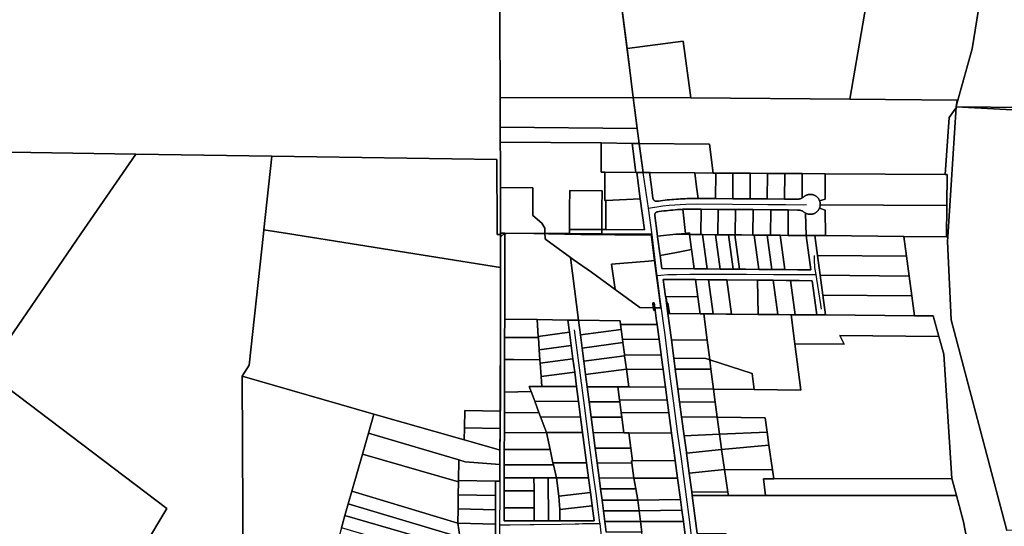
# Model space of a CAD drawing. Header units: feet. Extents: x -20058473 to 1466342, y -20424011 to 753407.
# Tile 47 of 58: x 1452733 to 1457297, y 722060 to 724408. Entities that reach past the tile are written whole.
import ezdxf

# ---------------------------------------------------------------- set-up
doc = ezdxf.new("R2010")
doc.units = ezdxf.units.FT
doc.header["$MEASUREMENT"] = 0
doc.layers.add('Parcels_exported', color=7, linetype='Continuous')
doc.layers.add('RoadCenterlines_ft_export', color=7, linetype='Continuous')

msp = doc.modelspace()

# ---------------------------------------------------------------- linework, layer by layer
at = {"layer": 'Parcels_exported'}
for points in [[(1454957.4, 724751.7), (1454960, 724045.7), (1454960.5, 723910.4), (1454960.7, 723841), (1454961, 723760.5), (1454961.2, 723704.6), (1454961.5, 723630.4), (1454962.2, 723418.5), (1454962.2, 723412.3), (1454945.7, 723412.8), (1454945.7, 723418.6), (1454945.6, 723438.6), (1454944.5, 723761.1), (1453901.7, 723776.4), (1453271, 723785.6), (1452686.9, 723794.2), (1452697.7, 724941.1)], [(1455822.9, 721984.2), (1455809.8, 722082.1), (1455802.7, 722134.9), (1455796.1, 722184.4), (1455782.9, 722283.5), (1455771.9, 722365.3), (1455764, 722424.3), (1455755, 722492.2), (1455742.4, 722585.9), (1455734.5, 722645.3), (1455726.5, 722704.9), (1455715.6, 722786.6), (1455706.6, 722853.4), (1455706.2, 722856.4), (1455696.9, 722926.2), (1455687.6, 722996.1), (1455685.4, 723012.4), (1455678.8, 723061.9), (1455677.2, 723073.5), (1455705.5, 723073.3), (1455676.2, 723292.2), (1455659.8, 723414.7), (1455430.8, 723415.9), (1455431, 723435.8), (1455450.4, 723435.7), (1455628.9, 723434.7), (1455609.6, 723578.7), (1455593.4, 723700.3), (1455622.3, 723700.1), (1455652.8, 723699.9), (1455661.4, 723634.3), (1455668.4, 723580.5), (1455668.5, 723580.3), (1455668.7, 723579.2), (1455669, 723578.1), (1455669.4, 723577), (1455669.8, 723576), (1455670.3, 723575), (1455670.9, 723574), (1455671.5, 723573.1), (1455672.3, 723572.2), (1455673, 723571.4), (1455673.9, 723570.6), (1455674.8, 723569.9), (1455675.7, 723569.3), (1455676.7, 723568.7), (1455677.7, 723568.2), (1455678.7, 723567.8), (1455679.8, 723567.4), (1455680.9, 723567.1), (1455682, 723566.9), (1455683.1, 723566.8), (1455684.3, 723566.8), (1455685.4, 723566.8), (1455686.5, 723566.9), (1455693.6, 723567.9), (1455703.9, 723569.2), (1455714.1, 723570.5), (1455724.4, 723571.7), (1455734.7, 723572.8), (1455745, 723573.8), (1455755.3, 723574.7), (1455765.6, 723575.6), (1455775.9, 723576.4), (1455786.2, 723577.1), (1455796.5, 723577.7), (1455806.8, 723578.3), (1455817.2, 723578.8), (1455827.5, 723579.1), (1455837.8, 723579.5), (1455848.2, 723579.7), (1455858.5, 723579.8), (1455868.8, 723579.9), (1455878, 723579.9), (1455892.1, 723579.8), (1455958.3, 723579.3), (1456038.3, 723578.8), (1456118.3, 723578.2), (1456198.3, 723577.7), (1456278.3, 723577.1), (1456338.6, 723576.6), (1456340.5, 723576.7), (1456342.4, 723576.8), (1456344.3, 723577), (1456346.1, 723577.2), (1456348, 723577.6), (1456349.9, 723578), (1456351.7, 723578.5), (1456353.3, 723579), (1456355.1, 723579.7), (1456356.8, 723580.5), (1456358.5, 723581.3), (1456360.1, 723582.2), (1456361.7, 723583.2), (1456363.3, 723584.2), (1456364.8, 723585.3), (1456366.2, 723586.4), (1456367.7, 723587.7), (1456369.1, 723588.9), (1456370.7, 723590.1), (1456372.3, 723591.2), (1456373.9, 723592.2), (1456375.6, 723593.1), (1456377.3, 723594), (1456379, 723594.8), (1456380.8, 723595.6), (1456382.6, 723596.2), (1456384.4, 723596.8), (1456386.3, 723597.3), (1456388.2, 723597.8), (1456390, 723598.1), (1456391.9, 723598.4), (1456393.9, 723598.6), (1456395.8, 723598.7), (1456397.7, 723598.8), (1456399.6, 723598.7), (1456401.5, 723598.6), (1456403.5, 723598.4), (1456405.4, 723598.1), (1456407.2, 723597.8), (1456409.1, 723597.3), (1456411, 723596.8), (1456412.8, 723596.2), (1456414.6, 723595.5), (1456416.4, 723594.8), (1456418.1, 723594), (1456419.8, 723593.1), (1456421.5, 723592.1), (1456423.1, 723591.1), (1456424.7, 723590), (1456426.2, 723588.9), (1456427.7, 723587.7), (1456429.2, 723586.4), (1456430.5, 723585), (1456431.9, 723583.6), (1456433.1, 723582.2), (1456434.3, 723580.7), (1456435.5, 723579.1), (1456436.6, 723577.5), (1456437.6, 723575.9), (1456438.5, 723574.2), (1456439.4, 723572.5), (1456440.2, 723570.8), (1456440.7, 723569.4), (1456441.4, 723567.6), (1456442, 723565.7), (1456442.5, 723563.9), (1456442.9, 723562), (1456443.3, 723560.1), (1456443.6, 723558.2), (1456443.8, 723556.3), (1456443.9, 723554.4), (1456443.9, 723552.4), (1456443.9, 723551), (1456443.8, 723549.1), (1456443.6, 723547.2), (1456443.3, 723545.2), (1456443, 723543.4), (1456442.6, 723541.5), (1456442.1, 723539.6), (1456441.5, 723537.8), (1456440.9, 723536), (1456440.5, 723535.2), (1456439.8, 723533.4), (1456439, 723531.7), (1456438, 723530), (1456437.1, 723528.3), (1456436, 723526.7), (1456434.9, 723525.1), (1456433.8, 723523.6), (1456432.5, 723522.1), (1456431.2, 723520.7), (1456429.9, 723519.3), (1456428.5, 723518), (1456427, 723516.8), (1456425.5, 723515.6), (1456423.9, 723514.5), (1456422.3, 723513.4), (1456420.7, 723512.4), (1456419, 723511.5), (1456417.3, 723510.6), (1456415.5, 723509.8), (1456413.7, 723509.1), (1456411.9, 723508.5), (1456410.1, 723508), (1456408.2, 723507.5), (1456406.3, 723507.1), (1456404.4, 723506.8), (1456402.5, 723506.5), (1456400.6, 723506.4), (1456398.7, 723506.3), (1456396.8, 723506.3), (1456394.8, 723506.4), (1456392.9, 723506.5), (1456391, 723506.7), (1456389.1, 723507.1), (1456387.2, 723507.5), (1456385.4, 723507.9), (1456383.5, 723508.5), (1456381.7, 723509.1), (1456379.9, 723509.8), (1456378.2, 723510.6), (1456376.4, 723511.4), (1456376, 723511.7), (1456374.3, 723512.6), (1456372.6, 723513.5), (1456371.1, 723514.6), (1456369.5, 723515.7), (1456368, 723516.8), (1456367.7, 723517), (1456366.2, 723518.1), (1456364.6, 723519.2), (1456363, 723520.2), (1456361.3, 723521.1), (1456359.6, 723521.9), (1456357.9, 723522.7), (1456356.1, 723523.4), (1456354.3, 723524), (1456352.5, 723524.5), (1456350.7, 723525), (1456348.8, 723525.4), (1456346.9, 723525.7), (1456345.1, 723525.9), (1456343.2, 723526.1), (1456341.3, 723526.1), (1456339.4, 723526.1), (1456339.1, 723526.1), (1456295.7, 723526.5), (1456214.5, 723527.2), (1456132.6, 723528.1), (1456050.6, 723528.7), (1455970.6, 723529.3), (1455891.7, 723529.8), (1455883, 723530), (1455872.3, 723530.2), (1455861.5, 723530.4), (1455850.7, 723530.4), (1455839.9, 723530.4), (1455829.1, 723530.3), (1455818.3, 723530.1), (1455807.6, 723529.8), (1455803.2, 723529.3), (1455792.6, 723528.7), (1455782, 723528), (1455771.5, 723527.2), (1455760.9, 723526.3), (1455750.3, 723525.4), (1455739.8, 723524.3), (1455729.3, 723523.2), (1455718.7, 723522), (1455708.2, 723520.8), (1455697.7, 723519.4), (1455690.6, 723518.5), (1455690.4, 723518.5), (1455689.2, 723518.3), (1455688.2, 723518), (1455687.1, 723517.6), (1455686, 723517.2), (1455685, 723516.7), (1455684, 723516.1), (1455683.1, 723515.5), (1455682.2, 723514.8), (1455681.4, 723514), (1455680.6, 723513.2), (1455679.9, 723512.3), (1455679.3, 723511.4), (1455678.7, 723510.4), (1455678.2, 723509.4), (1455677.7, 723508.4), (1455677.4, 723507.3), (1455677.1, 723506.2), (1455676.9, 723505.1), (1455676.7, 723504), (1455676.7, 723502.8), (1455676.7, 723501.7), (1455676.8, 723500.6), (1455687.7, 723417.1), (1455688.1, 723414.4), (1455689.3, 723405.2), (1455689.7, 723402.3), (1455700, 723325.4), (1455701.4, 723314.7), (1455709.4, 723254.8), (1455859.4, 723253.5), (1455919.4, 723253), (1455979.4, 723252.5), (1456039.5, 723252), (1456069.5, 723251.7), (1456099.5, 723251.5), (1456159.5, 723250.9), (1456219.6, 723250.4), (1456279.6, 723249.9), (1456339.6, 723249.4), (1456399.6, 723248.9), (1456378.4, 723408.2), (1456398.6, 723408), (1456418.7, 723407.8), (1456431, 723315.8), (1456443.2, 723223.8), (1456455.5, 723131.8), (1456467.8, 723039.9), (1456447.6, 723040), (1456427.4, 723040.2), (1456406.3, 723198.8), (1456346.3, 723199.3), (1456306.3, 723199.7), (1456286.3, 723199.8), (1456226.2, 723200.4), (1456153.1, 723201), (1456011.1, 723202.2), (1455996.1, 723202.3), (1455986.1, 723202.4), (1455926.1, 723203), (1455866, 723203.5), (1455716.1, 723204.8), (1455726.7, 723125.5), (1455727.6, 723119), (1455737.4, 723046.2), (1455753.6, 722924.5), (1455764.9, 722840), (1455771.7, 722789.3), (1455783.9, 722698.1), (1455791.9, 722638), (1455801.3, 722567.9), (1455813, 722480.3), (1455823.3, 722403.4), (1455823.9, 722399.4), (1455836.3, 722306.7), (1455847.9, 722219.6), (1455850, 722203.6), (1455862.6, 722109.6), (1455873.7, 722026.8)], [(1454938.3, 722009.3), (1454938.4, 722069.8), (1454938.6, 722137.2), (1454938.8, 722203.2), (1454939, 722269.2), (1454959, 722268.8), (1454959.2, 722346.2), (1454959.4, 722413.2), (1454959.7, 722513.6), (1454959.9, 722593.6), (1454961.1, 723020.9), (1454961.8, 723259.3), (1454962.2, 723412.3), (1454962.2, 723418.5), (1454982.2, 723418.4), (1454981.1, 723020.6), (1454980.9, 722936), (1454980.6, 722832.9), (1454980.2, 722681.8), (1454979.9, 722585.8), (1454979.6, 722493.8), (1454979.4, 722415.9), (1454979.2, 722345.8), (1454979, 722285.3), (1454978.9, 722225.3), (1454978.6, 722145.3), (1454978.5, 722086), (1455118.5, 722086.1), (1455183.5, 722086.1), (1455236.5, 722086.1), (1455396.2, 722086.2), (1455387, 722155.6), (1455383.6, 722181.6), (1455378.9, 722217.6), (1455370, 722284.9), (1455361, 722353.9), (1455342.4, 722495.3), (1455333, 722566.8), (1455323.6, 722638.3), (1455314.5, 722707.6), (1455305.6, 722775), (1455297.5, 722836.5), (1455289.4, 722898), (1455281.4, 722959.4), (1455273.9, 723016.3), (1455298.3, 723015.9), (1455322.9, 723015.6), (1455331.8, 722948.1), (1455339.8, 722886.6), (1455347.9, 722825.2), (1455356, 722763.7), (1455363.4, 722707.3), (1455372.6, 722637.8), (1455381.9, 722566.4), (1455391.3, 722494.9), (1455400.8, 722423.2), (1455409.9, 722353.8), (1455419, 722284.8), (1455425.7, 722233.6), (1455432.5, 722181.6), (1455439, 722132.1), (1455445.6, 722082.5), (1455451.9, 722033.9)], [(1457162.7, 721797.7), (1457107.9, 722081.4), (1457075.5, 722202.5), (1457057.1, 722271.5), (1457054.5, 722281.4), (1457016.4, 722858.5), (1456994, 722940.7), (1456967.2, 723035.6), (1456880.6, 723036.3), (1456868.4, 723128.3), (1456856.1, 723220.3), (1456843.9, 723312.3), (1456831.6, 723404.1), (1457029.6, 723402.3), (1457035.7, 723402.3), (1457034.3, 723381.1), (1457050.3, 723017.5), (1457308.2, 722040.9)]]:
    msp.add_lwpolyline(points, dxfattribs=at)
for points in [[(1455490.4, 724726.7), (1455548.9, 724274.1), (1455577.2, 724047.9), (1454960, 724045.7), (1454957.4, 724751.7), (1455487.7, 724746.7), (1455490.4, 724726.7)], [(1455548.9, 724274.1), (1455490.4, 724726.7), (1456204.3, 724721.1), (1456268.3, 724716.5), (1456275.8, 724712.7), (1456289.7, 724702.3), (1456307.1, 724685.5), (1456330.8, 724668.9), (1456364.6, 724665.5), (1456492.5, 724739.8), (1456700.9, 724739.2), (1456581.7, 724039.4), (1455844.3, 724045.6), (1455809.1, 724308.9), (1455548.9, 724274.1)], [(1457199.6, 724737.8), (1457191.9, 724544.4), (1457148.7, 724274), (1457081.7, 724035.2), (1457079, 724035.2), (1456581.7, 724039.4), (1456700.9, 724739.2), (1457199.2, 724737.8), (1457199.6, 724737.8)], [(1457594.5, 724736.6), (1457789.7, 724735.2), (1457789.4, 724725.3), (1457733.3, 724689.9), (1457591, 724447.2), (1457513.7, 724228.5), (1457499.3, 724043.4), (1457463.7, 724030.7), (1457436.3, 724035.4), (1457404.7, 724059.5), (1457395, 724001.2), (1457073.5, 724005.2), (1457081.7, 724035.2), (1457148.7, 724274), (1457191.9, 724544.4), (1457199.6, 724737.8), (1457594.5, 724736.6)], [(1455577.2, 724047.9), (1455548.9, 724274.1), (1455809.1, 724308.9), (1455844.3, 724045.6), (1455577.2, 724047.9)], [(1455577.2, 724047.9), (1455595.9, 723903.7), (1454960.5, 723910.4), (1454960, 724045.7), (1455577.2, 724047.9)], [(1455577.2, 724047.9), (1455844.3, 724045.6), (1456581.7, 724039.4), (1457079, 724035.2), (1457073.5, 724005.2), (1457071.6, 723998.2), (1457040.8, 723955.7), (1457023.3, 723690.5), (1456465.9, 723694.3), (1456360.1, 723695), (1456354.1, 723695.1), (1456279.1, 723695.6), (1456199.1, 723696.1), (1456119.1, 723696.7), (1456039.1, 723697.2), (1455959.1, 723697.8), (1455948, 723697.8), (1455930.7, 723832.1), (1455605, 723834), (1455595.9, 723903.7), (1455577.2, 724047.9)], [(1457073.5, 724005.2), (1457035.7, 723402.3), (1457029.6, 723402.3), (1457030.5, 723547), (1457031.4, 723690.4), (1457023.3, 723690.5), (1457040.8, 723955.7), (1457071.6, 723998.2), (1457073.5, 724005.2)], [(1457392.7, 723987.9), (1457493.3, 723982), (1457764.5, 723940.2), (1457978.1, 723932.9), (1457973.9, 723440.9), (1457973.5, 723396.6), (1457971.1, 723109.2), (1459895, 723102.9), (1460245.1, 723101.8), (1460245.2, 723061.8), (1457690.2, 723070.1), (1457584.3, 723070.5), (1457590.9, 722396.6), (1457594.3, 722049.2), (1457308.2, 722040.9), (1457050.3, 723017.5), (1457034.3, 723381.1), (1457035.7, 723402.3), (1457073.5, 724005.2), (1457392.7, 723987.9)], [(1457079, 724035.2), (1457081.7, 724035.2), (1457073.5, 724005.2), (1457079, 724035.2)], [(1457073.5, 724005.2), (1457395, 724001.2), (1457392.7, 723987.9), (1457073.5, 724005.2)], [(1455595.9, 723903.7), (1455605, 723834), (1455571.6, 723834.5), (1455428.6, 723836.9), (1454960.7, 723841), (1454960.5, 723910.4), (1455595.9, 723903.7)], [(1454960.7, 723841), (1455428.6, 723836.9), (1455427.6, 723701.4), (1455446.1, 723701.3), (1455445.8, 723570), (1455450.7, 723570.2), (1455450.4, 723435.7), (1455431, 723435.8), (1455431.9, 723535.1), (1455432.7, 723615.1), (1455282.7, 723616.6), (1455282, 723536.6), (1455281, 723436.7), (1455280.8, 723416.8), (1455167.7, 723417.3), (1455167.7, 723417.4), (1455167.8, 723442.4), (1455153.1, 723465.2), (1455111.2, 723500.2), (1455111.5, 723629.2), (1454961.5, 723630.4), (1454961.2, 723704.6), (1454961, 723760.5), (1454960.7, 723841)], [(1455428.6, 723836.9), (1455571.6, 723834.5), (1455589, 723700.4), (1455446.1, 723701.3), (1455427.6, 723701.4), (1455428.6, 723836.9)], [(1455571.6, 723834.5), (1455605, 723834), (1455622.3, 723700.1), (1455593.4, 723700.3), (1455589, 723700.4), (1455571.6, 723834.5)], [(1455622.3, 723700.1), (1455605, 723834), (1455930.7, 723832.1), (1455948, 723697.8), (1455862.5, 723698.4), (1455655.6, 723699.9), (1455652.8, 723699.9), (1455622.3, 723700.1)], [(1452686.9, 723794.2), (1453271, 723785.6), (1453016.5, 723415.6), (1452577.2, 722776.8), (1452287.5, 722355.6), (1452253.1, 722305.6), (1452125.7, 722120.4), (1452086.1, 722151.9), (1451911.8, 722290.6), (1451887.6, 722309.8), (1451570.1, 722560.1), (1452160.5, 723414.3), (1452293.8, 723607.1), (1452425.8, 723798), (1452686.9, 723794.2)], [(1453271, 723785.6), (1453901.7, 723776.4), (1453864.8, 723434.6), (1453862.9, 723416.9), (1453797.2, 722807.5), (1453764.4, 722755.6), (1453772.4, 721183.2), (1453772.5, 721154.3), (1453545, 721230.1), (1453412.3, 721274.3), (1453292.6, 721314.1), (1453105.7, 721390), (1452992.4, 721435.6), (1453415.1, 722142.6), (1452577.2, 722776.8), (1453016.5, 723415.6), (1453271, 723785.6)], [(1453864.8, 723434.6), (1453901.7, 723776.4), (1454944.5, 723761.1), (1454945.6, 723438.6), (1454945.7, 723418.6), (1454945.7, 723412.8), (1454962.2, 723412.3), (1454961.8, 723259.3), (1453974.2, 723417.1), (1453864.8, 723434.6)], [(1455446.1, 723701.3), (1455589, 723700.4), (1455593.4, 723700.3), (1455609.6, 723578.7), (1455450.7, 723570.2), (1455445.8, 723570), (1455446.1, 723701.3)], [(1455652.8, 723699.9), (1455655.6, 723699.9), (1455862.5, 723698.4), (1455871, 723633), (1455878, 723579.9), (1455868.8, 723579.9), (1455858.5, 723579.8), (1455848.2, 723579.7), (1455837.8, 723579.5), (1455827.5, 723579.1), (1455817.2, 723578.8), (1455806.8, 723578.3), (1455796.5, 723577.7), (1455786.2, 723577.1), (1455775.9, 723576.4), (1455765.6, 723575.6), (1455755.3, 723574.7), (1455745, 723573.8), (1455734.7, 723572.8), (1455724.4, 723571.7), (1455714.1, 723570.5), (1455703.9, 723569.2), (1455693.6, 723567.9), (1455686.5, 723566.9), (1455685.4, 723566.8), (1455684.3, 723566.8), (1455683.1, 723566.8), (1455682, 723566.9), (1455680.9, 723567.1), (1455679.8, 723567.4), (1455678.7, 723567.8), (1455677.7, 723568.2), (1455676.7, 723568.7), (1455675.7, 723569.3), (1455674.8, 723569.9), (1455673.9, 723570.6), (1455673, 723571.4), (1455672.3, 723572.2), (1455671.5, 723573.1), (1455670.9, 723574), (1455670.3, 723575), (1455669.8, 723576), (1455669.4, 723577), (1455669, 723578.1), (1455668.7, 723579.2), (1455668.5, 723580.3), (1455668.4, 723580.5), (1455661.4, 723634.3), (1455652.8, 723699.9)], [(1455862.5, 723698.4), (1455948, 723697.8), (1455959.1, 723697.8), (1455958.3, 723579.3), (1455892.1, 723579.8), (1455878, 723579.9), (1455871, 723633), (1455862.5, 723698.4)], [(1455959.1, 723697.8), (1456039.1, 723697.2), (1456038.3, 723578.8), (1455958.3, 723579.3), (1455959.1, 723697.8)], [(1456039.1, 723697.2), (1456119.1, 723696.7), (1456118.3, 723578.2), (1456038.3, 723578.8), (1456039.1, 723697.2)], [(1456119.1, 723696.7), (1456199.1, 723696.1), (1456198.3, 723577.7), (1456118.3, 723578.2), (1456119.1, 723696.7)], [(1456199.1, 723696.1), (1456279.1, 723695.6), (1456278.3, 723577.1), (1456198.3, 723577.7), (1456199.1, 723696.1)], [(1456279.1, 723695.6), (1456354.1, 723695.1), (1456360.1, 723695), (1456360.1, 723582.2), (1456358.5, 723581.3), (1456356.8, 723580.5), (1456355.1, 723579.7), (1456353.3, 723579), (1456351.7, 723578.5), (1456349.9, 723578), (1456348, 723577.6), (1456346.1, 723577.2), (1456344.3, 723577), (1456342.4, 723576.8), (1456340.5, 723576.7), (1456338.6, 723576.6), (1456278.3, 723577.1), (1456279.1, 723695.6)], [(1456360.1, 723695), (1456465.9, 723694.3), (1456466.9, 723576.2), (1456440.7, 723569.4), (1456440.2, 723570.8), (1456439.4, 723572.5), (1456438.5, 723574.2), (1456437.6, 723575.9), (1456436.6, 723577.5), (1456435.5, 723579.1), (1456434.3, 723580.7), (1456433.1, 723582.2), (1456431.9, 723583.6), (1456430.5, 723585), (1456429.2, 723586.4), (1456427.7, 723587.7), (1456426.2, 723588.9), (1456424.7, 723590), (1456423.1, 723591.1), (1456421.5, 723592.1), (1456419.8, 723593.1), (1456418.1, 723594), (1456416.4, 723594.8), (1456414.6, 723595.5), (1456412.8, 723596.2), (1456411, 723596.8), (1456409.1, 723597.3), (1456407.2, 723597.8), (1456405.4, 723598.1), (1456403.5, 723598.4), (1456401.5, 723598.6), (1456399.6, 723598.7), (1456397.7, 723598.8), (1456395.8, 723598.7), (1456393.9, 723598.6), (1456391.9, 723598.4), (1456390, 723598.1), (1456388.2, 723597.8), (1456386.3, 723597.3), (1456384.4, 723596.8), (1456382.6, 723596.2), (1456380.8, 723595.6), (1456379, 723594.8), (1456377.3, 723594), (1456375.6, 723593.1), (1456373.9, 723592.2), (1456372.3, 723591.2), (1456370.7, 723590.1), (1456369.1, 723588.9), (1456367.7, 723587.7), (1456366.2, 723586.4), (1456364.8, 723585.3), (1456363.3, 723584.2), (1456361.7, 723583.2), (1456360.1, 723582.2), (1456360.1, 723695)], [(1456465.9, 723694.3), (1457023.3, 723690.5), (1457031.4, 723690.4), (1457030.5, 723547), (1456443.9, 723551), (1456443.9, 723552.4), (1456443.9, 723554.4), (1456443.8, 723556.3), (1456443.6, 723558.2), (1456443.3, 723560.1), (1456442.9, 723562), (1456442.5, 723563.9), (1456442, 723565.7), (1456441.4, 723567.6), (1456440.7, 723569.4), (1456466.9, 723576.2), (1456465.9, 723694.3)], [(1454962.2, 723418.5), (1454961.5, 723630.4), (1455111.5, 723629.2), (1455111.2, 723500.2), (1455153.1, 723465.2), (1455167.8, 723442.4), (1455167.7, 723417.4), (1455167.7, 723417.3), (1454982.2, 723418.4), (1454962.2, 723418.5)], [(1455281, 723436.7), (1455282, 723536.6), (1455282.7, 723616.6), (1455432.7, 723615.1), (1455431.9, 723535.1), (1455431, 723435.8), (1455281, 723436.7)], [(1455450.7, 723570.2), (1455609.6, 723578.7), (1455628.9, 723434.7), (1455450.4, 723435.7), (1455450.7, 723570.2)], [(1456440.5, 723535.2), (1456467.3, 723525.8), (1456468.2, 723407.4), (1456418.7, 723407.8), (1456398.6, 723408), (1456378.4, 723408.2), (1456376, 723511.7), (1456376.4, 723511.4), (1456378.2, 723510.6), (1456379.9, 723509.8), (1456381.7, 723509.1), (1456383.5, 723508.5), (1456385.4, 723507.9), (1456387.2, 723507.5), (1456389.1, 723507.1), (1456391, 723506.7), (1456392.9, 723506.5), (1456394.8, 723506.4), (1456396.8, 723506.3), (1456398.7, 723506.3), (1456400.6, 723506.4), (1456402.5, 723506.5), (1456404.4, 723506.8), (1456406.3, 723507.1), (1456408.2, 723507.5), (1456410.1, 723508), (1456411.9, 723508.5), (1456413.7, 723509.1), (1456415.5, 723509.8), (1456417.3, 723510.6), (1456419, 723511.5), (1456420.7, 723512.4), (1456422.3, 723513.4), (1456423.9, 723514.5), (1456425.5, 723515.6), (1456427, 723516.8), (1456428.5, 723518), (1456429.9, 723519.3), (1456431.2, 723520.7), (1456432.5, 723522.1), (1456433.8, 723523.6), (1456434.9, 723525.1), (1456436, 723526.7), (1456437.1, 723528.3), (1456438, 723530), (1456439, 723531.7), (1456439.8, 723533.4), (1456440.5, 723535.2)], [(1456443.9, 723551), (1457030.5, 723547), (1457029.6, 723402.3), (1456831.6, 723404.1), (1456468.2, 723407.4), (1456467.3, 723525.8), (1456440.5, 723535.2), (1456440.9, 723536), (1456441.5, 723537.8), (1456442.1, 723539.6), (1456442.6, 723541.5), (1456443, 723543.4), (1456443.3, 723545.2), (1456443.6, 723547.2), (1456443.8, 723549.1), (1456443.9, 723551)], [(1455807.6, 723529.8), (1455818.5, 723418.1), (1455782.9, 723414.5), (1455773.7, 723413.6), (1455689.3, 723405.2), (1455688.1, 723414.4), (1455687.7, 723417.1), (1455676.8, 723500.6), (1455676.7, 723501.7), (1455676.7, 723502.8), (1455676.7, 723504), (1455676.9, 723505.1), (1455677.1, 723506.2), (1455677.4, 723507.3), (1455677.7, 723508.4), (1455678.2, 723509.4), (1455678.7, 723510.4), (1455679.3, 723511.4), (1455679.9, 723512.3), (1455680.6, 723513.2), (1455681.4, 723514), (1455682.2, 723514.8), (1455683.1, 723515.5), (1455684, 723516.1), (1455685, 723516.7), (1455686, 723517.2), (1455687.1, 723517.6), (1455688.2, 723518), (1455689.2, 723518.3), (1455690.4, 723518.5), (1455690.6, 723518.5), (1455697.7, 723519.4), (1455708.2, 723520.8), (1455718.7, 723522), (1455729.3, 723523.2), (1455739.8, 723524.3), (1455750.3, 723525.4), (1455760.9, 723526.3), (1455771.5, 723527.2), (1455782, 723528), (1455792.6, 723528.7), (1455803.2, 723529.3), (1455807.6, 723529.8)], [(1455807.6, 723529.8), (1455818.3, 723530.1), (1455829.1, 723530.3), (1455839.9, 723530.4), (1455850.7, 723530.4), (1455861.5, 723530.4), (1455872.3, 723530.2), (1455883, 723530), (1455891.7, 723529.8), (1455890.9, 723412.6), (1455838.1, 723413), (1455838.1, 723420), (1455818.5, 723418.1), (1455807.6, 723529.8)], [(1455891.7, 723529.8), (1455970.6, 723529.3), (1455969.8, 723411.9), (1455958.2, 723412), (1455898.2, 723412.5), (1455890.9, 723412.6), (1455891.7, 723529.8)], [(1455970.6, 723529.3), (1456050.6, 723528.7), (1456049.8, 723411.1), (1456048.2, 723411.2), (1456018.2, 723411.4), (1455969.8, 723411.9), (1455970.6, 723529.3)], [(1456050.6, 723528.7), (1456132.6, 723528.1), (1456131.8, 723410.4), (1456078.3, 723410.9), (1456049.8, 723411.1), (1456050.6, 723528.7)], [(1456132.6, 723528.1), (1456214.5, 723527.2), (1456213.7, 723409.7), (1456198.3, 723409.8), (1456138.3, 723410.3), (1456131.8, 723410.4), (1456132.6, 723528.1)], [(1456295.7, 723526.5), (1456294.9, 723408.9), (1456258.4, 723409.3), (1456213.7, 723409.7), (1456214.5, 723527.2), (1456295.7, 723526.5)], [(1456376, 723511.7), (1456378.4, 723408.2), (1456318.4, 723408.7), (1456294.9, 723408.9), (1456295.7, 723526.5), (1456339.1, 723526.1), (1456339.4, 723526.1), (1456341.3, 723526.1), (1456343.2, 723526.1), (1456345.1, 723525.9), (1456346.9, 723525.7), (1456348.8, 723525.4), (1456350.7, 723525), (1456352.5, 723524.5), (1456354.3, 723524), (1456356.1, 723523.4), (1456357.9, 723522.7), (1456359.6, 723521.9), (1456361.3, 723521.1), (1456363, 723520.2), (1456364.6, 723519.2), (1456366.2, 723518.1), (1456367.7, 723517), (1456368, 723516.8), (1456369.5, 723515.7), (1456371.1, 723514.6), (1456372.6, 723513.5), (1456374.3, 723512.6), (1456376, 723511.7)], [(1454961.8, 723259.3), (1454961.1, 723020.9), (1454959.9, 722593.6), (1454797.1, 722597.3), (1454795.3, 722517.4), (1454794, 722460.6), (1454374.9, 722580.7), (1453764.4, 722755.6), (1453797.2, 722807.5), (1453862.9, 723416.9), (1453864.8, 723434.6), (1453974.2, 723417.1), (1454961.8, 723259.3)], [(1454982.2, 723418.4), (1455167.7, 723417.3), (1455168.4, 723397.3), (1455168.5, 723395), (1455172.5, 723389.2), (1455285.5, 723306.9), (1455322.9, 723015.6), (1455298.3, 723015.9), (1455273.9, 723016.3), (1455131.5, 723018.4), (1454981.1, 723020.6), (1454982.2, 723418.4)], [(1455167.7, 723417.3), (1455280.8, 723416.8), (1455430.8, 723415.9), (1455659.8, 723414.7), (1455676.2, 723292.2), (1455648.3, 723289.7), (1455476.9, 723274.8), (1455493.4, 723158.1), (1455383.8, 723237.5), (1455299, 723297.1), (1455285.5, 723306.9), (1455172.5, 723389.2), (1455168.5, 723395), (1455168.4, 723397.3), (1455167.7, 723417.3)], [(1455281, 723436.7), (1455431, 723435.8), (1455430.8, 723415.9), (1455280.8, 723416.8), (1455281, 723436.7)], [(1455838.1, 723413), (1455847.3, 723343.8), (1455777, 723329.8), (1455701.4, 723314.7), (1455700, 723325.4), (1455689.7, 723402.3), (1455689.3, 723405.2), (1455773.7, 723413.6), (1455782.9, 723414.5), (1455838.1, 723413)], [(1455818.5, 723418.1), (1455838.1, 723420), (1455838.1, 723413), (1455782.9, 723414.5), (1455818.5, 723418.1)], [(1455838.1, 723413), (1455890.9, 723412.6), (1455898.2, 723412.5), (1455919.4, 723253), (1455859.4, 723253.5), (1455848.7, 723333.9), (1455847.3, 723343.8), (1455838.1, 723413)], [(1455898.2, 723412.5), (1455958.2, 723412), (1455979.4, 723252.5), (1455919.4, 723253), (1455898.2, 723412.5)], [(1455958.2, 723412), (1455969.8, 723411.9), (1456018.2, 723411.4), (1456039.5, 723252), (1455979.4, 723252.5), (1455958.2, 723412)], [(1456018.2, 723411.4), (1456048.2, 723411.2), (1456069.5, 723251.7), (1456039.5, 723252), (1456018.2, 723411.4)], [(1456048.2, 723411.2), (1456049.8, 723411.1), (1456078.3, 723410.9), (1456131.8, 723410.4), (1456138.3, 723410.3), (1456159.5, 723250.9), (1456099.5, 723251.5), (1456069.5, 723251.7), (1456048.2, 723411.2)], [(1456138.3, 723410.3), (1456198.3, 723409.8), (1456219.6, 723250.4), (1456159.5, 723250.9), (1456138.3, 723410.3)], [(1456198.3, 723409.8), (1456213.7, 723409.7), (1456258.4, 723409.3), (1456279.6, 723249.9), (1456219.6, 723250.4), (1456198.3, 723409.8)], [(1456258.4, 723409.3), (1456294.9, 723408.9), (1456318.4, 723408.7), (1456378.4, 723408.2), (1456399.6, 723248.9), (1456339.6, 723249.4), (1456279.6, 723249.9), (1456258.4, 723409.3)], [(1456418.7, 723407.8), (1456468.2, 723407.4), (1456831.6, 723404.1), (1456843.9, 723312.3), (1456431, 723315.8), (1456418.7, 723407.8)], [(1455285.5, 723306.9), (1455299, 723297.1), (1455383.8, 723237.5), (1455493.4, 723158.1), (1455607.3, 723074), (1455670.1, 723073.6), (1455671.8, 723060.9), (1455678.8, 723061.9), (1455685.4, 723012.4), (1455687.6, 722996.1), (1455517.8, 722996.4), (1455515.7, 723012.8), (1455322.9, 723015.6), (1455285.5, 723306.9)], [(1455701.4, 723314.7), (1455777, 723329.8), (1455847.3, 723343.8), (1455848.7, 723333.9), (1455859.4, 723253.5), (1455709.4, 723254.8), (1455701.4, 723314.7)], [(1456431, 723315.8), (1456843.9, 723312.3), (1456856.1, 723220.3), (1456443.2, 723223.8), (1456431, 723315.8)], [(1455493.4, 723158.1), (1455476.9, 723274.8), (1455648.3, 723289.7), (1455676.2, 723292.2), (1455705.5, 723073.3), (1455677.2, 723073.5), (1455674.1, 723096.6), (1455667.2, 723095.6), (1455670.1, 723073.6), (1455607.3, 723074), (1455493.4, 723158.1)], [(1456443.2, 723223.8), (1456856.1, 723220.3), (1456868.4, 723128.3), (1456455.5, 723131.8), (1456443.2, 723223.8)], [(1455726.7, 723125.5), (1455716.1, 723204.8), (1455866, 723203.5), (1455876.6, 723124.2), (1455726.7, 723125.5)], [(1455866, 723203.5), (1455926.1, 723203), (1455947.2, 723044.4), (1455904.5, 723044.7), (1455887.2, 723044.9), (1455876.6, 723124.2), (1455866, 723203.5)], [(1456011.1, 723202.2), (1456032.2, 723043.6), (1456017.2, 723043.8), (1456007.2, 723043.8), (1455947.2, 723044.4), (1455926.1, 723203), (1455986.1, 723202.4), (1455996.1, 723202.3), (1456011.1, 723202.2)], [(1456011.1, 723202.2), (1456153.1, 723201), (1456156.4, 723042.5), (1456032.2, 723043.6), (1456011.1, 723202.2)], [(1456153.1, 723201), (1456226.2, 723200.4), (1456247.4, 723041.8), (1456156.4, 723042.5), (1456153.1, 723201)], [(1456226.2, 723200.4), (1456286.3, 723199.8), (1456306.3, 723199.7), (1456327.4, 723041.1), (1456309.1, 723041.2), (1456307.4, 723041.2), (1456247.4, 723041.8), (1456226.2, 723200.4)], [(1456327.4, 723041.1), (1456306.3, 723199.7), (1456346.3, 723199.3), (1456406.3, 723198.8), (1456427.4, 723040.2), (1456367.4, 723040.7), (1456327.4, 723041.1)], [(1455726.7, 723125.5), (1455876.6, 723124.2), (1455887.2, 723044.9), (1455744.4, 723046.1), (1455738.1, 723095.2), (1455733.2, 723094.5), (1455730.9, 723112.1), (1455730, 723119.3), (1455727.6, 723119), (1455726.7, 723125.5)], [(1456455.5, 723131.8), (1456868.4, 723128.3), (1456880.6, 723036.3), (1456467.8, 723039.9), (1456455.5, 723131.8)], [(1455670.1, 723073.6), (1455667.2, 723095.6), (1455674.1, 723096.6), (1455677.2, 723073.5), (1455678.8, 723061.9), (1455671.8, 723060.9), (1455670.1, 723073.6)], [(1455727.6, 723119), (1455730, 723119.3), (1455730.9, 723112.1), (1455733.2, 723094.5), (1455738.1, 723095.2), (1455744.4, 723046.1), (1455737.4, 723046.2), (1455727.6, 723119)], [(1455737.4, 723046.2), (1455744.4, 723046.1), (1455887.2, 723044.9), (1455904.5, 723044.7), (1455920.1, 722922.5), (1455753.6, 722924.5), (1455737.4, 723046.2)], [(1455904.5, 723044.7), (1455947.2, 723044.4), (1456007.2, 723043.8), (1456017.2, 723043.8), (1456032.2, 723043.6), (1456156.4, 723042.5), (1456247.4, 723041.8), (1456307.4, 723041.2), (1456309.1, 723041.2), (1456326.2, 722906.8), (1456353.7, 722691.3), (1456137.5, 722693.9), (1456128.4, 722769.2), (1455931.5, 722832.5), (1455920.1, 722922.5), (1455904.5, 723044.7)], [(1456309.1, 723041.2), (1456327.4, 723041.1), (1456367.4, 723040.7), (1456427.4, 723040.2), (1456447.6, 723040), (1456467.8, 723039.9), (1456880.6, 723036.3), (1456967.2, 723035.6), (1456994, 722940.7), (1456535.1, 722944.3), (1456555, 722903.9), (1456326.2, 722906.8), (1456309.1, 723041.2)], [(1454981.1, 723020.6), (1455131.5, 723018.4), (1455137, 722940.3), (1455137.3, 722935.4), (1454980.9, 722936), (1454981.1, 723020.6)], [(1455131.5, 723018.4), (1455273.9, 723016.3), (1455281.4, 722959.4), (1455137, 722940.3), (1455131.5, 723018.4)], [(1455322.9, 723015.6), (1455515.7, 723012.8), (1455517.8, 722996.4), (1455520.9, 722973.2), (1455331.8, 722948.1), (1455322.9, 723015.6)], [(1455687.6, 722996.1), (1455696.9, 722926.2), (1455526.9, 722927.8), (1455520.9, 722973.2), (1455517.8, 722996.4), (1455687.6, 722996.1)], [(1455137, 722940.3), (1455281.4, 722959.4), (1455289.4, 722898), (1455141.3, 722878.3), (1455137.3, 722935.4), (1455137, 722940.3)], [(1455331.8, 722948.1), (1455520.9, 722973.2), (1455526.9, 722927.8), (1455529.1, 722911.7), (1455339.8, 722886.6), (1455331.8, 722948.1)], [(1456994, 722940.7), (1457016.4, 722858.5), (1457054.5, 722281.4), (1457052.8, 722281.4), (1456228, 722280.5), (1456222.2, 722322.4), (1456206.2, 722436.4), (1456197.7, 722496.7), (1456188.4, 722563.3), (1455966.4, 722565.9), (1455956.8, 722636.1), (1455948.6, 722696.2), (1456137.5, 722693.9), (1456353.7, 722691.3), (1456326.2, 722906.8), (1456555, 722903.9), (1456535.1, 722944.3), (1456994, 722940.7)], [(1455137.3, 722935.4), (1455141.3, 722878.3), (1455144.5, 722832.5), (1455022.1, 722832.8), (1454980.6, 722832.9), (1454980.9, 722936), (1455137.3, 722935.4)], [(1455141.3, 722878.3), (1455289.4, 722898), (1455297.5, 722836.5), (1455145.7, 722816.4), (1455144.5, 722832.5), (1455141.3, 722878.3)], [(1455339.8, 722886.6), (1455529.1, 722911.7), (1455536.2, 722858.1), (1455536.5, 722855.1), (1455537.2, 722850.2), (1455347.9, 722825.2), (1455339.8, 722886.6)], [(1455526.9, 722927.8), (1455696.9, 722926.2), (1455706.2, 722856.4), (1455706.6, 722853.4), (1455536.5, 722855.1), (1455536.2, 722858.1), (1455529.1, 722911.7), (1455526.9, 722927.8)], [(1455753.6, 722924.5), (1455920.1, 722922.5), (1455931.5, 722832.5), (1455913.6, 722838.3), (1455764.9, 722840), (1455753.6, 722924.5)], [(1455347.9, 722825.2), (1455537.2, 722850.2), (1455545.3, 722788.8), (1455356, 722763.7), (1455347.9, 722825.2)], [(1455536.5, 722855.1), (1455706.6, 722853.4), (1455715.6, 722786.6), (1455545.3, 722788.8), (1455537.2, 722850.2), (1455536.5, 722855.1)], [(1454980.6, 722832.9), (1455022.1, 722832.8), (1455144.5, 722832.5), (1455145.7, 722816.4), (1455150, 722754.4), (1455153.2, 722708.7), (1455094.4, 722709), (1455103.1, 722685.5), (1454980.2, 722681.8), (1454980.6, 722832.9)], [(1455145.7, 722816.4), (1455297.5, 722836.5), (1455305.6, 722775), (1455150, 722754.4), (1455145.7, 722816.4)], [(1455764.9, 722840), (1455913.6, 722838.3), (1455931.5, 722832.5), (1455937.2, 722788), (1455771.7, 722789.3), (1455764.9, 722840)], [(1455937.2, 722788), (1455931.5, 722832.5), (1456128.4, 722769.2), (1456137.5, 722693.9), (1455948.6, 722696.2), (1455937.2, 722788)], [(1452577.2, 722776.8), (1453415.1, 722142.6), (1452992.4, 721435.6), (1452977.2, 721441.7), (1452646.3, 721694), (1452285.6, 721985.8), (1452283.5, 721987.5), (1452285.6, 721990.4), (1452417, 722175), (1452287.1, 722278.5), (1452253.1, 722305.6), (1452287.5, 722355.6), (1452577.2, 722776.8)], [(1455305.6, 722775), (1455314.5, 722707.6), (1455153.2, 722708.7), (1455150, 722754.4), (1455305.6, 722775)], [(1455356, 722763.7), (1455545.3, 722788.8), (1455556.3, 722706), (1455506, 722706.3), (1455363.4, 722707.3), (1455356, 722763.7)], [(1455545.3, 722788.8), (1455715.6, 722786.6), (1455726.5, 722704.9), (1455556.3, 722706), (1455545.3, 722788.8)], [(1455937.2, 722788), (1455948.6, 722696.2), (1455783.9, 722698.1), (1455771.7, 722789.3), (1455937.2, 722788)], [(1453764.4, 722755.6), (1454374.9, 722580.7), (1454349.4, 722491.9), (1454321.4, 722394.2), (1454272.1, 722222.7), (1454255.6, 722164.1), (1454240.5, 722110.3), (1454224.6, 722053.7), (1454202.7, 721975.7), (1454144, 721766.8), (1454073.9, 721517.8), (1453979.9, 721550.4), (1453918.5, 721571.8), (1453804.2, 721170), (1453797.4, 721146.1), (1453772.5, 721154.3), (1453772.4, 721183.2), (1453764.4, 722755.6)], [(1455103.1, 722685.5), (1455120.1, 722639.7), (1455139.2, 722588.2), (1454979.9, 722585.8), (1454980.2, 722681.8), (1455103.1, 722685.5)], [(1455153.2, 722708.7), (1455314.5, 722707.6), (1455323.6, 722638.3), (1455120.1, 722639.7), (1455103.1, 722685.5), (1455094.4, 722709), (1455153.2, 722708.7)], [(1455363.4, 722707.3), (1455506, 722706.3), (1455513.7, 722646.8), (1455515, 722636.9), (1455372.6, 722637.8), (1455363.4, 722707.3)], [(1455506, 722706.3), (1455556.3, 722706), (1455726.5, 722704.9), (1455734.5, 722645.3), (1455513.7, 722646.8), (1455506, 722706.3)], [(1455948.6, 722696.2), (1455956.8, 722636.1), (1455791.9, 722638), (1455783.9, 722698.1), (1455948.6, 722696.2)], [(1455323.6, 722638.3), (1455333, 722566.8), (1455146.8, 722567.6), (1455139.2, 722588.2), (1455120.1, 722639.7), (1455323.6, 722638.3)], [(1455372.6, 722637.8), (1455515, 722636.9), (1455521.5, 722587.3), (1455524.3, 722565.4), (1455381.9, 722566.4), (1455372.6, 722637.8)], [(1455513.7, 722646.8), (1455734.5, 722645.3), (1455742.4, 722585.9), (1455521.5, 722587.3), (1455515, 722636.9), (1455513.7, 722646.8)], [(1455956.8, 722636.1), (1455966.4, 722565.9), (1455801.3, 722567.9), (1455791.9, 722638), (1455956.8, 722636.1)], [(1454349.4, 722491.9), (1454374.9, 722580.7), (1454794, 722460.6), (1454939.4, 722418.9), (1454959.4, 722413.2), (1454959.2, 722346.2), (1454939.2, 722347.9), (1454797.7, 722359.4), (1454768.1, 722368.2), (1454349.4, 722491.9)], [(1454959.9, 722593.6), (1454959.7, 722513.6), (1454795.3, 722517.4), (1454797.1, 722597.3), (1454959.9, 722593.6)], [(1455139.2, 722588.2), (1455146.8, 722567.6), (1455174.4, 722494.6), (1454979.6, 722493.8), (1454979.9, 722585.8), (1455139.2, 722588.2)], [(1455521.5, 722587.3), (1455742.4, 722585.9), (1455755, 722492.2), (1455555.9, 722493.7), (1455533.7, 722493.8), (1455524.3, 722565.4), (1455521.5, 722587.3)], [(1455333, 722566.8), (1455342.4, 722495.3), (1455174.4, 722494.6), (1455146.8, 722567.6), (1455333, 722566.8)], [(1455381.9, 722566.4), (1455524.3, 722565.4), (1455533.7, 722493.8), (1455391.3, 722494.9), (1455381.9, 722566.4)], [(1455966.4, 722565.9), (1455977, 722487.9), (1455813, 722480.3), (1455801.3, 722567.9), (1455966.4, 722565.9)], [(1456197.7, 722496.7), (1455977, 722487.9), (1455966.4, 722565.9), (1456188.4, 722563.3), (1456197.7, 722496.7)], [(1454321.4, 722394.2), (1454349.4, 722491.9), (1454768.1, 722368.2), (1454766.9, 722272.8), (1454766.8, 722266.4), (1454321.4, 722394.2)], [(1454959.7, 722513.6), (1454959.4, 722413.2), (1454939.4, 722418.9), (1454794, 722460.6), (1454795.3, 722517.4), (1454959.7, 722513.6)], [(1454979.6, 722493.8), (1455174.4, 722494.6), (1455191.7, 722416.8), (1454979.4, 722415.9), (1454979.6, 722493.8)], [(1455174.4, 722494.6), (1455342.4, 722495.3), (1455361, 722353.9), (1455204.9, 722354.1), (1455191.7, 722416.8), (1455174.4, 722494.6)], [(1455391.3, 722494.9), (1455533.7, 722493.8), (1455555.9, 722493.7), (1455565.5, 722422.8), (1455400.8, 722423.2), (1455391.3, 722494.9)], [(1455555.9, 722493.7), (1455755, 722492.2), (1455764, 722424.3), (1455771.9, 722365.3), (1455573.4, 722364.4), (1455565.5, 722422.8), (1455555.9, 722493.7)], [(1455813, 722480.3), (1455977, 722487.9), (1455986.3, 722420), (1455986.7, 722416), (1455823.9, 722399.4), (1455823.3, 722403.4), (1455813, 722480.3)], [(1456197.7, 722496.7), (1456206.2, 722436.4), (1455986.7, 722416), (1455986.3, 722420), (1455977, 722487.9), (1456197.7, 722496.7)], [(1454321.4, 722394.2), (1454766.8, 722266.4), (1454766.1, 722206.8), (1454765.3, 722140.8), (1454764.5, 722074.8), (1454272.1, 722222.7), (1454321.4, 722394.2)], [(1455191.7, 722416.8), (1455204.9, 722354.1), (1455207.1, 722344.8), (1454979.2, 722345.8), (1454979.4, 722415.9), (1455191.7, 722416.8)], [(1455400.8, 722423.2), (1455565.5, 722422.8), (1455573.4, 722364.4), (1455568.9, 722364.4), (1455570.4, 722353.4), (1455409.9, 722353.8), (1455400.8, 722423.2)], [(1455986.7, 722416), (1456000.4, 722323.4), (1455836.3, 722306.7), (1455823.9, 722399.4), (1455986.7, 722416)], [(1456206.2, 722436.4), (1456222.2, 722322.4), (1456000.4, 722323.4), (1455986.7, 722416), (1456206.2, 722436.4)], [(1454768.1, 722368.2), (1454797.7, 722359.4), (1454939.2, 722347.9), (1454959.2, 722346.2), (1454959, 722268.8), (1454939, 722269.2), (1454766.9, 722272.8), (1454768.1, 722368.2)], [(1455361, 722353.9), (1455370, 722284.9), (1455221, 722285.4), (1455207.1, 722344.8), (1455204.9, 722354.1), (1455361, 722353.9)], [(1455409.9, 722353.8), (1455570.4, 722353.4), (1455580.1, 722284.2), (1455419, 722284.8), (1455409.9, 722353.8)], [(1455771.9, 722365.3), (1455782.9, 722283.5), (1455580.1, 722284.2), (1455570.4, 722353.4), (1455568.9, 722364.4), (1455573.4, 722364.4), (1455771.9, 722365.3)], [(1454979.2, 722345.8), (1455207.1, 722344.8), (1455221, 722285.4), (1455182, 722285.4), (1455117, 722285.4), (1454979, 722285.3), (1454979.2, 722345.8)], [(1456000.4, 722323.4), (1456015.9, 722218.9), (1455847.9, 722219.6), (1455836.3, 722306.7), (1456000.4, 722323.4)], [(1456228, 722280.5), (1456180.1, 722280.4), (1456190.4, 722203.3), (1456018.2, 722203.5), (1456015.9, 722218.9), (1456000.4, 722323.4), (1456222.2, 722322.4), (1456228, 722280.5)], [(1454766.9, 722272.8), (1454939, 722269.2), (1454938.8, 722203.2), (1454766.1, 722206.8), (1454766.8, 722266.4), (1454766.9, 722272.8)], [(1454979, 722285.3), (1455117, 722285.4), (1455117.4, 722235.4), (1455117.5, 722225.4), (1454978.9, 722225.3), (1454979, 722285.3)], [(1455117, 722285.4), (1455182, 722285.4), (1455183.5, 722086.1), (1455118.5, 722086.1), (1455118.1, 722135.4), (1455118.1, 722145.4), (1455117.8, 722185.4), (1455117.5, 722225.4), (1455117.4, 722235.4), (1455117, 722285.4)], [(1455182, 722285.4), (1455221, 722285.4), (1455231.7, 722200.3), (1455236.7, 722137.6), (1455236.5, 722086.1), (1455183.5, 722086.1), (1455182, 722285.4)], [(1455370, 722284.9), (1455378.9, 722217.6), (1455231.7, 722200.3), (1455221, 722285.4), (1455370, 722284.9)], [(1455580.1, 722284.2), (1455588.9, 722233.7), (1455425.7, 722233.6), (1455419, 722284.8), (1455580.1, 722284.2)], [(1455782.9, 722283.5), (1455796.1, 722184.4), (1455598.1, 722181.7), (1455588.9, 722233.7), (1455580.1, 722284.2), (1455782.9, 722283.5)], [(1457057.1, 722271.5), (1457075.5, 722202.5), (1456190.4, 722203.3), (1456180.1, 722280.4), (1456228, 722280.5), (1457052.8, 722281.4), (1457054.5, 722281.4), (1457057.1, 722271.5)], [(1454272.1, 722222.7), (1454764.5, 722074.8), (1454773.9, 722013.4), (1454762.1, 722013.7), (1454255.6, 722164.1), (1454272.1, 722222.7)], [(1454978.9, 722225.3), (1455117.5, 722225.4), (1455117.8, 722185.4), (1455118.1, 722145.4), (1454978.6, 722145.3), (1454978.9, 722225.3)], [(1455378.9, 722217.6), (1455383.6, 722181.6), (1455387, 722155.6), (1455236.7, 722137.6), (1455231.7, 722200.3), (1455378.9, 722217.6)], [(1455425.7, 722233.6), (1455588.9, 722233.7), (1455598.1, 722181.7), (1455432.5, 722181.6), (1455425.7, 722233.6)], [(1456015.9, 722218.9), (1456018.2, 722203.5), (1455850, 722203.6), (1455847.9, 722219.6), (1456015.9, 722218.9)], [(1454766.1, 722206.8), (1454938.8, 722203.2), (1454938.6, 722137.2), (1454765.3, 722140.8), (1454766.1, 722206.8)], [(1455432.5, 722181.6), (1455598.1, 722181.7), (1455604.4, 722132), (1455439, 722132.1), (1455432.5, 722181.6)], [(1455598.1, 722181.7), (1455796.1, 722184.4), (1455802.7, 722134.9), (1455604.4, 722132), (1455598.1, 722181.7)], [(1457075.5, 722202.5), (1457107.9, 722081.4), (1457162.7, 721797.7), (1456557.6, 721795.7), (1456311.1, 721794.9), (1456266, 721794.7), (1456271.1, 721985.7), (1456007.6, 721995), (1456008.1, 722026), (1455873.7, 722026.8), (1455862.6, 722109.6), (1455850, 722203.6), (1456018.2, 722203.5), (1456190.4, 722203.3), (1457075.5, 722202.5)], [(1454255.6, 722164.1), (1454762.1, 722013.7), (1454773.9, 722013.4), (1454938.3, 722009.3), (1454958.3, 722008.6), (1454958.1, 721952.8), (1454938.1, 721953.1), (1454772.9, 721955.8), (1454240.5, 722110.3), (1454255.6, 722164.1)], [(1454938.6, 722137.2), (1454938.4, 722069.8), (1454764.5, 722074.8), (1454765.3, 722140.8), (1454938.6, 722137.2)], [(1454978.6, 722145.3), (1455118.1, 722145.4), (1455118.1, 722135.4), (1455118.5, 722086.1), (1454978.5, 722086), (1454978.6, 722145.3)], [(1455387, 722155.6), (1455396.2, 722086.2), (1455236.5, 722086.1), (1455236.7, 722137.6), (1455387, 722155.6)], [(1455439, 722132.1), (1455604.4, 722132), (1455610.8, 722082.3), (1455445.6, 722082.5), (1455439, 722132.1)], [(1455604.4, 722132), (1455802.7, 722134.9), (1455809.8, 722082.1), (1455610.8, 722082.3), (1455604.4, 722132)], [(1454240.5, 722110.3), (1454772.9, 721955.8), (1454938.1, 721953.1), (1454958.1, 721952.8), (1454957.8, 721897.3), (1454957.5, 721812.8), (1454937.7, 721813.3), (1454937.9, 721897.3), (1454752.9, 721896.7), (1454224.6, 722053.7), (1454240.5, 722110.3)], [(1454764.5, 722074.8), (1454938.4, 722069.8), (1454938.3, 722009.3), (1454773.9, 722013.4), (1454764.5, 722074.8)], [(1455445.6, 722082.5), (1455610.8, 722082.3), (1455617, 722033.7), (1455451.9, 722033.9), (1455445.6, 722082.5)], [(1455610.8, 722082.3), (1455809.8, 722082.1), (1455822.9, 721984.2), (1455623.4, 721984.1), (1455617, 722033.7), (1455610.8, 722082.3)]]:
    msp.add_lwpolyline(points, close=True, dxfattribs=at)
at = {"layer": 'RoadCenterlines_ft_export'}
msp.add_line((1455664, 723411), (1455648.5, 723534.7), dxfattribs=at)
for points in [[(1455578.7, 724047.8), (1455557.3, 724210.1), (1455530.3, 724414.4), (1455491, 724720.2), (1455451.1, 725024.3), (1455424.6, 725222.7)], [(1455605.1, 723832), (1455593, 723930.4), (1455578.7, 724047.8)], [(1455648.5, 723534.7), (1455624.5, 723688.7), (1455605.1, 723832)], [(1455648.5, 723534.7), (1455714.2, 723545.2), (1455743.4, 723548.1), (1455820.1, 723553.9), (1455873.9, 723555), (1456200.8, 723552.1), (1456284.9, 723551.3), (1456364.8, 723551), (1456380.2, 723551.3)], [(1454961.6, 722512.2), (1454962.1, 722562.7), (1454962.7, 722629.4), (1454962.7, 722729.3), (1454962.6, 722843.5), (1454962.3, 722928.4), (1454962, 723008.2), (1454962.1, 723221.6), (1454962.3, 723348.9), (1454962.4, 723390.4), (1454962.4, 723396.4), (1454962.6, 723398.6), (1454963, 723400.3), (1454964.1, 723403.1), (1454966.4, 723407), (1454967.8, 723408.4), (1454969.8, 723409.8), (1454972.3, 723411.5)], [(1454972.3, 723411.5), (1454975.8, 723413.3), (1454980.4, 723415), (1454985, 723416.4), (1454988.6, 723417.4), (1454993, 723418.2), (1454998.8, 723418.8), (1455006.4, 723418.7), (1455116.2, 723417.3), (1455184.6, 723415.7), (1455334.1, 723413.3), (1455493.3, 723412), (1455614.1, 723411.3), (1455664, 723411)], [(1455687.5, 723223.1), (1455684.9, 723242.8), (1455668.7, 723373.1), (1455664, 723411)], [(1456424.2, 723226.9), (1456419.3, 723259.9), (1456416.9, 723295.4), (1456417.3, 723307.4), (1456416.9, 723313.3), (1456417.4, 723315.7)], [(1455687.5, 723223.1), (1455704.7, 723224.5), (1455737.9, 723227.1), (1455777.2, 723228), (1455839.3, 723228.9), (1455908, 723229.2), (1456000.1, 723229.6), (1456101.5, 723228.9), (1456226.4, 723227.1), (1456299.8, 723227.1), (1456355.7, 723228), (1456409.1, 723227.1), (1456424.2, 723226.9)], [(1455912, 721527.4), (1455909.2, 721550.8), (1455893.8, 721667.1), (1455883.3, 721745.9), (1455860.3, 721906.6), (1455854.4, 721953.2), (1455838.6, 722079.2), (1455819.3, 722233.2), (1455800, 722373.4), (1455784.4, 722486.8), (1455765.1, 722631.7), (1455748.6, 722755.3), (1455724.3, 722948.3), (1455703.9, 723100.8), (1455687.5, 723223.1)], [(1456449.6, 723066.3), (1456447, 723088.9), (1456427.4, 723205), (1456424.2, 723226.9)], [(1455423.2, 722072.8), (1455422.8, 722076.5), (1455415, 722138), (1455406.3, 722201.5), (1455391.3, 722308.4), (1455373.6, 722437.9), (1455350.7, 722620.1), (1455310.9, 722922.4), (1455304.7, 722971.3)], [(1454958.9, 722067.7), (1454959.6, 722204.1), (1454960.6, 722391.6), (1454961.6, 722512.2)], [(1454956.3, 721521.3), (1454956.2, 721565.2), (1454957, 721682.8), (1454958.2, 721925.5), (1454958.8, 722045.1), (1454958.9, 722067.7)], [(1454958.9, 722067.7), (1454990.8, 722067.3), (1455006.8, 722067), (1455098.7, 722068.6), (1455118.2, 722068.4), (1455242.8, 722070.8), (1455308.5, 722071.3), (1455324.8, 722072.1), (1455341.3, 722072.7), (1455394.7, 722072.8), (1455423.2, 722072.8)], [(1455490.2, 721522.6), (1455483.1, 721576.8), (1455475.6, 721638.6), (1455465.6, 721716.4), (1455457.7, 721774.7), (1455449.9, 721836.4), (1455443.5, 721884.7), (1455440.4, 721913.7), (1455423.2, 722072.8)]]:
    msp.add_lwpolyline(points, dxfattribs=at)

doc.saveas('drawing.dxf')
